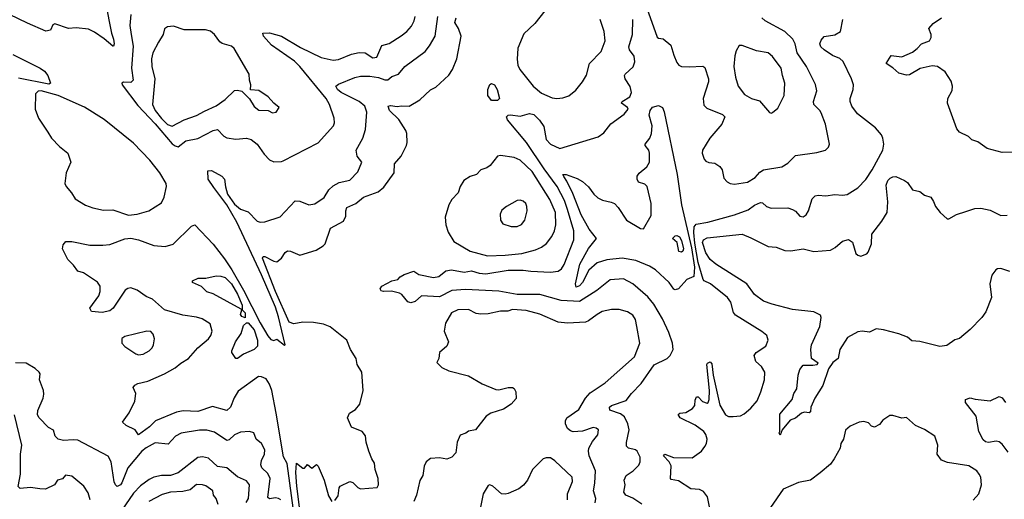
# Model space of a CAD drawing. Extents: x 1921360 to 2014538, y 768294 to 907744.
# Tile 242 of 256: x 1971593 to 1978069, y 829089 to 832243. Entities that reach past the tile are written whole.
import ezdxf

# ---------------------------------------------------------------- set-up
doc = ezdxf.new("R2010")
doc.units = 0

msp = doc.modelspace()

# ---------------------------------------------------------------- linework, layer by layer
at = {"layer": '0CON10XD'}
for points in [[(1972158.2, 832355), (1972197.5, 832155), (1972210.8, 832115), (1972214.3, 832085), (1972210, 832070), (1972205, 832068), (1972148.1, 832118.1), (1972085, 832161.3), (1972045, 832180.9), (1971965, 832188.7), (1971915, 832184.6), (1971824.3, 832215.7), (1971811.2, 832208.8), (1971795.6, 832174.4), (1971765, 832168.5), (1971645, 832221.2), (1971405, 832335.2)], [(1975685, 832412.5), (1975785, 832128), (1975795, 832121.2), (1975825, 832118), (1975875.8, 832075.8), (1975895, 832008.8), (1975915, 831961.2), (1975928, 831945), (1975945, 831934.3), (1975997.1, 831932.9), (1976085, 831937.8), (1976098.9, 831928.9), (1976122.7, 831855), (1976123.8, 831835), (1976088.5, 831725), (1976092, 831682), (1976111.7, 831661.7), (1976215, 831620), (1976231.4, 831605), (1976210.8, 831555), (1976131.5, 831465), (1976084.2, 831385), (1976080.8, 831365), (1976094.3, 831325), (1976105, 831312.5), (1976125, 831303.1), (1976165, 831300), (1976198.3, 831278.3), (1976212.9, 831255), (1976225, 831200), (1976245, 831177.5), (1976265.5, 831165.5), (1976295, 831161.5), (1976380, 831175), (1976430.8, 831205), (1976460.2, 831239.8), (1976485, 831256.4), (1976605.4, 831274.6), (1976645, 831298.6), (1976695, 831349.4), (1976835, 831370), (1976892.5, 831385), (1976913.3, 831405), (1976920, 831425), (1976891.9, 831555), (1976865, 831630), (1976856.2, 831646.2), (1976815.7, 831685.7), (1976814.4, 831705), (1976835.6, 831775), (1976826.6, 831816.6), (1976768.5, 831935), (1976706.2, 832025), (1976693.1, 832085), (1976677.1, 832115), (1976625.2, 832165.2), (1976495, 832235.7), (1976474, 832255)], [(1975047.9, 832302.1), (1974981.7, 832218.3), (1974909.1, 832150.9), (1974869.5, 832055), (1974863.8, 831983.8), (1974869.5, 831945), (1974883.3, 831915), (1974970.8, 831805), (1975025, 831759.4), (1975095, 831728.5), (1975125, 831724.5), (1975165, 831728.9), (1975205, 831741.9), (1975249.8, 831780.2), (1975294.6, 831835.4), (1975321.4, 831878.6), (1975340, 831955), (1975417.5, 832035), (1975444.4, 832105), (1975437.8, 832165), (1975410.6, 832245)], [(1973398.8, 828985), (1973352.6, 829325), (1973327.3, 829367.3), (1973280.7, 829655), (1973250.3, 829805), (1973235.4, 829845.4), (1973215, 829880), (1973182.5, 829895), (1973164.5, 829895.5), (1973029.6, 829800.4), (1973003, 829757), (1972978.5, 829695), (1972955, 829673.3), (1972861.5, 829698.5), (1972765, 829665.3), (1972668.6, 829671.4), (1972625, 829662.1), (1972485.4, 829604.6), (1972446.7, 829565), (1972375, 829513.8), (1972352, 829545), (1972294.3, 829574.3), (1972270, 829595), (1972312.1, 829657.9), (1972349.2, 829735), (1972355.7, 829785), (1972338.8, 829825), (1972349.7, 829840.3), (1972368.9, 829851.1), (1972435, 829866.1), (1972546.4, 829913.6), (1972615, 829952.5), (1972653.8, 829985), (1972703.1, 830015), (1972765, 830084.4), (1972835.5, 830145), (1972850.9, 830165), (1972859.5, 830195), (1972845, 830242), (1972793.3, 830275), (1972755, 830286.4), (1972665, 830298.8), (1972545, 830335.6), (1972466, 830405), (1972425, 830422), (1972366.2, 830465), (1972325, 830479.4), (1972305, 830475.7), (1972286.8, 830463.2), (1972207.3, 830345), (1972185, 830327.3), (1972135, 830317.1), (1972065, 830324.2), (1972053.8, 830345), (1972112.6, 830427.4), (1972121.5, 830455), (1972121.5, 830491.5), (1972105, 830517.5), (1972011.7, 830578.3), (1971975, 830590), (1971947.9, 830627.9), (1971908.8, 830665), (1971873.8, 830735), (1971878.3, 830761.7), (1971896.7, 830783.3), (1971935, 830784.2), (1972055, 830760.5), (1972139.4, 830760.6), (1972185, 830764.5), (1972285, 830801.8), (1972325, 830805.3), (1972375.3, 830795.3), (1972475, 830758.8), (1972549.5, 830750.5), (1972602.2, 830767.8), (1972723.8, 830885), (1972745, 830894), (1972865, 830766.7), (1972939.7, 830669.7), (1972988.4, 830598.4), (1973065.9, 830465), (1973175, 830249.4), (1973225, 830163.8), (1973245, 830140), (1973265, 830132.5), (1973285, 830142.5), (1973335, 830102.5), (1973340, 830105), (1973295, 830287.8), (1973275, 830353.1), (1973183.1, 830565), (1973021.6, 830911.6), (1972956.4, 831026.4), (1972870, 831140), (1972833.4, 831195), (1972830.3, 831249.7), (1972855, 831250.8), (1972923, 831213), (1972940, 831195), (1972945.8, 831144.2), (1972959.6, 831095), (1973005, 831030.6), (1973045, 830997.5), (1973095, 830978.8), (1973155, 830918.8), (1973175, 830911.2), (1973205, 830914), (1973305, 830947.1), (1973405, 831052), (1973435, 831050), (1973495, 831026), (1973535, 831032.9), (1973595, 831074.3), (1973626.4, 831123.6), (1973655, 831150), (1973695, 831173.1), (1973765, 831188.1), (1973817.4, 831242.6), (1973844.2, 831305), (1973812.5, 831345), (1973805.7, 831385), (1973850.4, 831465), (1973868.1, 831521.9), (1973876.4, 831635), (1973862.9, 831675), (1973825.8, 831705), (1973708.2, 831765), (1973683.8, 831785), (1973672.5, 831805), (1973690, 831820), (1973797.2, 831862.8), (1973835, 831871.7), (1973895, 831871.2), (1973951.9, 831861.9), (1973995, 831847.3), (1974015, 831847.8), (1974040, 831870), (1974085.3, 831884.7), (1974126.9, 831935), (1974259.4, 832035), (1974289.1, 832070.9), (1974325.5, 832135.5), (1974344.1, 832265)], [(1972323.5, 832276.5), (1972316.9, 832205), (1972326.6, 832146.6), (1972338.3, 832068.3), (1972329.3, 831925), (1972339.2, 831845), (1972325, 831829.1), (1972275, 831831.9), (1972265.8, 831825), (1972267.8, 831815), (1972369.2, 831679.2), (1972485, 831557.3), (1972596.7, 831426.7), (1972615, 831413.1), (1972635, 831407.9), (1972685, 831446.1), (1972765, 831461.3), (1972865, 831515.3), (1972895, 831520), (1972935, 831478.1), (1972955.5, 831465.5), (1973015, 831457.5), (1973085, 831463.6), (1973115, 831454.4), (1973154.4, 831425), (1973199.8, 831359.8), (1973235, 831322.5), (1973265, 831308.6)], [(1973665, 829081.2), (1973687.4, 829112.6), (1973694.2, 829165), (1973701.2, 829175), (1973765, 829206.7), (1973785, 829198.8), (1973817, 829167), (1973835, 829158), (1973943.2, 829166.8), (1973951.9, 829185), (1973950, 829225), (1973930, 829285), (1973926.5, 829326.5), (1973908, 829355), (1973890, 829405), (1973872, 829465), (1973867.3, 829507.3), (1973845.8, 829535.8), (1973774.3, 829564.3), (1973750, 829625), (1973761.2, 829655), (1973801.3, 829678.7), (1973829.2, 829715), (1973852, 829805), (1973844.2, 829925), (1973812.9, 829975), (1973806.9, 830015), (1973769.4, 830075), (1973745, 830136), (1973635, 830223.8), (1973591.2, 830241.2), (1973525, 830251.9), (1973455, 830253.3), (1973395, 830242.9), (1973365, 830254.4), (1973275, 830455.9), (1973190.7, 830675), (1973193.3, 830686.7), (1973205, 830686.2), (1973265, 830654.3), (1973285, 830650), (1973315.4, 830674.6), (1973338.5, 830711.5), (1973355, 830722.5), (1973375, 830720.9), (1973435, 830694), (1973542.1, 830727.9), (1973588.8, 830755), (1973601.7, 830768.3), (1973637.6, 830872.4), (1973722.3, 830917.7), (1973738.6, 830951.4), (1973737.8, 830985), (1973745, 831007.5), (1973804.2, 831035), (1973855, 831075.4), (1973949.8, 831110.2), (1973987.8, 831142.2), (1974056.9, 831235), (1974057.3, 831295), (1974102, 831345), (1974136.9, 831415), (1974141.1, 831435), (1974140, 831495), (1974132.5, 831515), (1974086.7, 831586.7), (1974025.6, 831645), (1974016.4, 831673.6), (1974031.7, 831678.3), (1974075, 831672.9), (1974105, 831677.5), (1974155.6, 831674.4), (1974224, 831716), (1974295, 831782), (1974330.3, 831799.7), (1974415, 831878), (1974439.5, 831915), (1974468.2, 831985), (1974495.8, 832135), (1974479.2, 832185), (1974455.6, 832225), (1974463.5, 832255)], [(1973265, 831308.6), (1973315, 831310.8), (1973325, 831314), (1973555, 831433.3), (1973656.9, 831545), (1973664.4, 831565), (1973662.2, 831595), (1973630, 831685), (1973608.6, 831725), (1973435.6, 831935.6), (1973399.7, 831969.7), (1973250, 832075), (1973196.7, 832135), (1973192.5, 832155), (1973235, 832157.5), (1973315, 832135.6), (1973440.1, 832060.1), (1973575, 831994.6), (1973655, 831976.9), (1973689.5, 831980.5), (1973775, 832016.5), (1973825, 832028.1), (1973865, 832024.3), (1973915, 831991.8), (1973942.6, 831997.4), (1973975, 832073.8), (1974023.4, 832086.6), (1974102.7, 832137.3), (1974138.1, 832165), (1974168.9, 832201.1), (1974187.1, 832235), (1974193.8, 832265)], [(1975685, 829057.5), (1975625.3, 829095.3), (1975580.6, 829115), (1975567.5, 829135), (1975575.6, 829185), (1975568.6, 829215), (1975580.8, 829245), (1975627.1, 829275), (1975665, 829314.2), (1975673.1, 829335), (1975674.3, 829365), (1975655, 829406.2), (1975644.1, 829414.1), (1975597.5, 829425), (1975585, 829437.5), (1975583, 829463), (1975600.5, 829545), (1975593.3, 829585), (1975571.7, 829631.7), (1975545, 829651.8), (1975474, 829674), (1975472.2, 829695), (1975485, 829705.5), (1975582, 829738), (1975616.7, 829785), (1975680.5, 829849.5), (1975765, 829972.5), (1975851.4, 830015), (1975870.8, 830035), (1975890.8, 830075), (1975887.5, 830115), (1975861.9, 830185), (1975820, 830275), (1975763.2, 830373.2), (1975725, 830421.4), (1975625, 830506.9), (1975565, 830537.8), (1975477.6, 830532.4), (1975388.5, 830461.5), (1975275, 830390), (1975155, 830397), (1975015, 830435.8), (1974865, 830435.2), (1974745, 830456.7), (1974525, 830469.1), (1974435, 830462.2), (1974355, 830419.6), (1974235, 830427.5), (1974195, 830390), (1974165, 830380), (1974145, 830387.5), (1974106.4, 830436.4), (1974090, 830445), (1974038.3, 830458.3), (1973985.9, 830455.9), (1973970.8, 830460.8), (1973963, 830473), (1973975, 830491.2), (1974040, 830525), (1974080, 830535), (1974095, 830552.5), (1974122.3, 830567.7), (1974185, 830590), (1974217.5, 830567.5), (1974315, 830546.5), (1974349.2, 830555), (1974395, 830591.2), (1974432.3, 830597.7), (1974516.4, 830583.6), (1974565, 830591.6), (1974615, 830576.8), (1974658.3, 830571.7), (1974805, 830595.2), (1974905, 830596.7), (1974955, 830588.4), (1975085, 830581.8), (1975135, 830589.5), (1975156.9, 830605), (1975175, 830632.5), (1975236.7, 830795), (1975236.9, 830855), (1975197, 830995), (1975176.7, 831055), (1975127.8, 831145), (1975041.7, 831261.7), (1974926.2, 831436.2), (1974800.9, 831585), (1974795.5, 831605), (1974805.3, 831614.7), (1974821.9, 831618.1), (1974885, 831607.9), (1974945, 831625.2), (1974975, 831620), (1975012.5, 831582.5), (1975039.9, 831539.9), (1975055, 831454.5), (1975085, 831425.5), (1975145, 831395.8), (1975397, 831473), (1975435, 831500), (1975480.7, 831559.3), (1975569.2, 831620.8), (1975595.6, 831655), (1975591.4, 831665), (1975550.8, 831695), (1975555.8, 831705), (1975605.2, 831734.8), (1975617.7, 831765), (1975607.1, 831802.9), (1975575.5, 831855), (1975571.9, 831875), (1975575.7, 831885), (1975628, 831932), (1975639.3, 831965), (1975634, 832004), (1975604.5, 832045), (1975598.8, 832065), (1975624.1, 832145), (1975624.7, 832245)], [(1977158.4, 831191.6), (1977200, 831255), (1977270, 831385), (1977276, 831425), (1977270, 831465), (1977261.2, 831485), (1977222.1, 831532.1), (1977104.3, 831625), (1977066.5, 831675), (1977055.7, 831705), (1977055.7, 831725), (1977075.8, 831785), (1977077.1, 831815), (1977064.3, 831855), (1977008.3, 831968.3), (1976987.9, 831987.9), (1976938.1, 832008.1), (1976883.3, 832045), (1976863.1, 832065), (1976856.5, 832085), (1976865, 832108.6), (1976885, 832131.8), (1976955, 832143.6), (1976990.8, 832165), (1977007.8, 832245)], [(1978270, 831375), (1978055, 831370), (1977955.5, 831395.5), (1977895, 831438.8), (1977855, 831453.3), (1977832.5, 831475), (1977775, 831503.8), (1977756.1, 831526.1), (1977696.2, 831695), (1977696.7, 831725), (1977725, 831777.5), (1977728.6, 831805), (1977719.1, 831839.1), (1977679.7, 831899.7), (1977630, 831935), (1977595, 831938.6), (1977515, 831921.9), (1977445, 831880.8), (1977425, 831877.5), (1977375, 831890.8), (1977336.7, 831926.7), (1977292, 831955), (1977325, 832007.5), (1977395, 831998.6), (1977465, 832030.6), (1977496.2, 832053.8), (1977525, 832084.2), (1977576, 832105), (1977587.5, 832125), (1977588, 832145), (1977573.3, 832185), (1977601.7, 832218.3), (1977655.5, 832254.5)], [(1972595, 831541.8), (1972674.7, 831585.3), (1972755, 831612.1), (1972807.7, 831642.3), (1972885, 831675.5), (1972945, 831719.2), (1973005, 831776.7), (1973025, 831780), (1973053, 831773), (1973105, 831722.5), (1973135, 831672.5), (1973165, 831648.8), (1973226.4, 831646.4), (1973255, 831630), (1973280, 831635), (1973300, 831665), (1973263.6, 831693.6), (1973227.5, 831735), (1973165, 831776.7), (1973111.7, 831781.7), (1973112.5, 831815), (1973103.3, 831845), (1973101.2, 831885), (1973004.3, 832054.3), (1972985, 832070), (1972925, 832087.5), (1972908.3, 832098.3), (1972875, 832146.2), (1972846.8, 832166.8), (1972815, 832177.5), (1972673.6, 832176.4), (1972605, 832201.2), (1972565, 832196.2), (1972545, 832182.5), (1972536.2, 832145), (1972506.9, 832095), (1972468.9, 832025), (1972460.6, 831985), (1972461.5, 831935), (1972481.5, 831855), (1972467.3, 831685), (1972484.3, 831645), (1972525, 831593.5), (1972565, 831553.6), (1972595, 831541.8)], [(1976535, 831627.5), (1976545, 831632.5), (1976578.7, 831661.3), (1976620, 831745), (1976626.2, 831825), (1976608.9, 831875), (1976602.1, 831925), (1976545, 832000), (1976515, 832024.3), (1976438.3, 832038.3), (1976345, 832073.8), (1976325, 832072.5), (1976305, 832037.5), (1976295.7, 832005), (1976290.4, 831935), (1976300, 831865), (1976318.6, 831805), (1976360.2, 831750.2), (1976405.3, 831725.3), (1976458.5, 831708.5), (1976525, 831632.5), (1976535, 831627.5)], [(1971547.8, 832015), (1971726.5, 831925), (1971755.5, 831905), (1971777.5, 831875), (1971796, 831825), (1971785, 831820), (1971585, 831857.6)], [(1972308, 830958), (1972365, 830963.5), (1972443.3, 830985), (1972525, 831038.8), (1972544.2, 831075), (1972559.5, 831145), (1972555.4, 831165), (1972515.2, 831235), (1972448.6, 831318.6), (1972340.9, 831430.9), (1972147.7, 831587.7), (1972018.7, 831668.7), (1971845, 831744.4), (1971735, 831774.4), (1971715, 831772.5), (1971697.5, 831755), (1971695.4, 831655), (1971716.7, 831595), (1971777.3, 831502.7), (1971802.5, 831465), (1971855, 831409.4), (1971908.6, 831365), (1971929.4, 831305), (1971897.8, 831235), (1971890, 831165), (1971898, 831145), (1971934, 831105), (1971958, 831065), (1972025, 831022.9), (1972075, 831006.7), (1972145, 830991.4), (1972205, 830992.9), (1972308, 830958)], [(1974735, 831711.9), (1974695, 831712), (1974672.5, 831745), (1974672.5, 831785), (1974684.2, 831815.8), (1974695, 831823.3), (1974716.7, 831815), (1974733.2, 831783.2), (1974748.1, 831725), (1974735, 831711.9)], [(1975905, 830466.9), (1975895, 830470.6), (1975864.7, 830514.7), (1975775, 830597.3), (1975735, 830622.5), (1975645, 830659.2), (1975555, 830673.7), (1975455, 830664.8), (1975390.4, 830645), (1975336.7, 830595), (1975295, 830514.5), (1975275, 830493.6), (1975253.3, 830485), (1975248.1, 830505), (1975276, 830635), (1975335, 830739.1), (1975385.7, 830805), (1975338.9, 830865), (1975285, 830960.4), (1975230.2, 831100.2), (1975191.9, 831181.9), (1975170.9, 831210.9), (1975164.2, 831225.8), (1975186.1, 831223.9), (1975259.4, 831199.4), (1975295, 831178.6), (1975335, 831144.2), (1975370, 831095), (1975395, 831070.8), (1975425.4, 831055.4), (1975484, 831044), (1975504, 831034), (1975528.5, 831008.5), (1975584, 830925), (1975675, 830870), (1975695, 830866.7), (1975745.4, 830954.6), (1975746.9, 831035), (1975720.8, 831145), (1975705, 831162), (1975663.8, 831175), (1975654.2, 831195), (1975654.2, 831215), (1975666.4, 831233.6), (1975718.1, 831275), (1975736.2, 831305), (1975736, 831366), (1975730, 831385), (1975705.7, 831415), (1975705.7, 831425), (1975737.1, 831462.9), (1975748.5, 831495), (1975753.8, 831545), (1975733.2, 831615), (1975738.8, 831645), (1975755, 831668.5), (1975795, 831678.7), (1975821.4, 831665), (1975832.4, 831637.6), (1975917.5, 831225), (1975945.7, 831025), (1976012, 830742), (1976030.3, 830615), (1976026.2, 830553.8), (1975981.4, 830535), (1975925, 830472.2), (1975905, 830466.9)], [(1974669.5, 830689.5), (1974785, 830694.7), (1974895, 830704.7), (1974985, 830729.1), (1975025, 830747.3), (1975058.7, 830771.3), (1975092.6, 830817.4), (1975110.8, 830855), (1975119.6, 830895), (1975117.9, 830975), (1975080.1, 831060.1), (1974963.3, 831245), (1974885, 831320), (1974844.3, 831335.7), (1974755, 831350), (1974735, 831346.2), (1974686.2, 831285), (1974665, 831268.8), (1974625, 831256.7), (1974596.7, 831225), (1974555, 831210.8), (1974515, 831185.8), (1974488.9, 831145), (1974476.9, 831105), (1974435, 831060.8), (1974415.4, 831025), (1974392, 830945), (1974396, 830894), (1974411.4, 830845), (1974448.6, 830785), (1974555, 830720), (1974669.5, 830689.5)], [(1976145, 828963.3), (1976117.8, 829105), (1976089.7, 829139.7), (1976065, 829152.5), (1976007, 829157), (1975925, 829210), (1975878.3, 829218.3), (1975873.8, 829225), (1975878.3, 829308.3), (1975864.3, 829334.3), (1975826.7, 829375), (1975835, 829385.7), (1975893.6, 829363.6), (1976015, 829362.5), (1976076.7, 829405), (1976100, 829435), (1976110, 829455), (1976113.8, 829485), (1976106, 829515), (1976092, 829535), (1976035.4, 829575.4), (1975936.2, 829625), (1975923.8, 829646.2), (1975933.9, 829656.1), (1975975, 829660), (1976018, 829685), (1976032.5, 829705), (1976035, 829740), (1976045, 829762.5), (1976055, 829762.5), (1976082.9, 829732.9), (1976115, 829720), (1976120, 829725), (1976126.7, 829745), (1976130, 829805), (1976120.3, 829890.3), (1976113.2, 829975), (1976117.5, 829985), (1976135, 829993.8), (1976145, 829978.8), (1976154.5, 829905), (1976198.6, 829708.6), (1976234.1, 829644.1), (1976255, 829632.5), (1976285, 829632.5), (1976332.9, 829637.1), (1976358.3, 829651.7), (1976402.7, 829687.3), (1976443, 829737), (1976467.5, 829795), (1976490.8, 829875), (1976493.8, 829925), (1976471.7, 829961.7), (1976433.8, 829995), (1976424, 830035), (1976436.7, 830055), (1976500, 830095), (1976516.7, 830135), (1976506.7, 830165), (1976475, 830192), (1976300, 830300), (1976287.2, 830317.2), (1976269.2, 830385), (1976249.2, 830415), (1976135.6, 830505), (1976095.7, 830525.7), (1976089.2, 830535), (1976056.3, 830646.3), (1976032.4, 830772.4), (1976026.4, 830843.6), (1976029.1, 830880.9), (1976041.1, 830898.9), (1976119.4, 830910.6), (1976295, 830959.1), (1976385, 830993.3), (1976425, 831023.8), (1976465, 831040.6), (1976477.6, 831037.6), (1976505, 831014.2), (1976535, 831004.3), (1976645, 831005.8), (1976675, 830995.8), (1976695, 830983.8), (1976725, 830950), (1976745, 830946.2), (1976765, 830958.8), (1976782, 830985), (1976805.7, 831064.3), (1976825.6, 831084.4), (1976845, 831090), (1976894.5, 831084.5), (1976955, 831092.5), (1977005, 831088.2), (1977036.3, 831093.7), (1977105, 831136.9), (1977158.4, 831191.6)], [(1978106, 830586), (1978045, 830606.9), (1978025, 830605.6), (1978012.1, 830597.9), (1977986.8, 830563.2), (1977973.5, 830505), (1977985.7, 830415.7), (1977948, 830322), (1977921.5, 830285), (1977845.3, 830204.7), (1977775, 830146), (1977743, 830137), (1977690.2, 830099.8), (1977644.6, 830094.6), (1977514.1, 830125.9), (1977461.2, 830131.2), (1977432.5, 830155), (1977375, 830178), (1977275, 830204.2), (1977225, 830210), (1977181.4, 830188.6), (1977135, 830194.5), (1977105, 830191.1), (1977038, 830152), (1976987.8, 830075), (1976976.5, 830015), (1976940.5, 829989.5), (1976913, 829947), (1976875, 829836.2), (1976823.1, 829755), (1976797.1, 829695), (1976793.8, 829665), (1976785, 829658), (1976755, 829660.8), (1976735, 829656), (1976695, 829622.5), (1976661.5, 829608.5), (1976607.5, 829545), (1976595, 829510), (1976587.5, 829525), (1976592.5, 829535), (1976592, 829648), (1976672.9, 829745), (1976685.5, 829785), (1976703.8, 829815), (1976713.9, 829906.1), (1976725, 829943.3), (1976745, 829970.6), (1976809.1, 829970.9), (1976837.5, 829975), (1976843.8, 829985), (1976800.6, 830015), (1976795.5, 830075), (1976801.5, 830105), (1976854.5, 830225), (1976864.5, 830284.5), (1976859.6, 830299.6), (1976815, 830321.2), (1976675, 830338.1), (1976541.1, 830371.1), (1976485, 830392.7), (1976425, 830436.7), (1976375.2, 830505.2), (1976171.1, 830635), (1976135, 830666.7), (1976105, 830710.8), (1976083.2, 830776.8), (1976090.7, 830795), (1976115, 830809), (1976345, 830832.3), (1976402.6, 830807.4), (1976515, 830751.6), (1976568.1, 830748.1), (1976626.1, 830726.1), (1976665, 830722.7), (1976745, 830735.4), (1976815, 830718.5), (1976925, 830728.1), (1976956, 830745), (1977005, 830787.5), (1977045, 830798), (1977069.7, 830779.7), (1977093.3, 830705), (1977105, 830693.8), (1977125, 830688.8), (1977165, 830703.8), (1977173.3, 830715), (1977195, 830770), (1977197.3, 830832.7), (1977262.6, 830917.4), (1977297.8, 830975), (1977303.5, 831045), (1977290.9, 831155), (1977303.5, 831185), (1977319.2, 831200.8), (1977335, 831210), (1977355, 831211.1), (1977413.3, 831185), (1977431.7, 831171.7), (1977465, 831124), (1977513.9, 831113.9), (1977545, 831090), (1977585, 831076.7), (1977603.3, 831046.7), (1977616.2, 831015), (1977645.9, 830975.9), (1977693.6, 830933.6), (1977705, 830933.8), (1977755, 830962.5), (1977815, 830981.9), (1977875, 831000.5), (1977915, 831004.4), (1977975, 830990.6), (1978045, 830955.6), (1978087.9, 830957.9)], [(1974825, 830881.9), (1974865, 830883.1), (1974893.4, 830896.6), (1974915, 830923.8), (1974931.1, 830985), (1974929.4, 831015), (1974920.8, 831035), (1974905, 831050), (1974885, 831056.9), (1974865, 831054.2), (1974795, 831013.8), (1974765, 830990), (1974752, 830965), (1974756.2, 830925), (1974771.2, 830901.2), (1974825, 830881.9)], [(1975945, 830714.4), (1975928.3, 830718.3), (1975917.5, 830777.5), (1975887.5, 830805), (1975905, 830821.2), (1975915, 830823.8), (1975933.3, 830815), (1975945, 830791.2), (1975957.8, 830735), (1975955, 830721.4), (1975945, 830714.4)], [(1973075, 830283.3), (1973055, 830291.9), (1973045.6, 830305), (1973053.3, 830335), (1973049.2, 830339.2), (1972865, 830439.4), (1972823.6, 830453.6), (1972788.3, 830488.3), (1972730, 830515), (1972730, 830525), (1972765.8, 830544.2), (1972816.8, 830543.2), (1972885, 830558.6), (1972915, 830557.1), (1972945, 830546.9), (1972985, 830506.6), (1973025, 830438.2), (1973055.2, 830365), (1973056.2, 830335), (1973075.4, 830314.6), (1973075, 830283.3)], [(1975378.2, 829065), (1975382.7, 829095), (1975366.2, 829145), (1975376.2, 829195), (1975380.4, 829275), (1975339.5, 829375), (1975334.4, 829405), (1975336.9, 829425), (1975360.4, 829469.6), (1975395, 829512.5), (1975399.4, 829545), (1975385, 829557.3), (1975365, 829560.9), (1975295, 829536.7), (1975232.1, 829532.1), (1975215, 829538), (1975196.2, 829555), (1975183.3, 829585), (1975183.8, 829605), (1975192, 829625), (1975270.2, 829679.8), (1975314.4, 829755), (1975345, 829788.1), (1975444.7, 829855.3), (1975635.6, 830025), (1975672.5, 830115), (1975651.9, 830225), (1975642.4, 830272.4), (1975625, 830300.8), (1975591.2, 830321.2), (1975535, 830336.9), (1975485, 830337.3), (1975425, 830323.8), (1975390, 830305), (1975335, 830261.5), (1975315, 830253.5), (1975195, 830246.5), (1975134.6, 830254.6), (1975015, 830306.9), (1974925, 830330.3), (1974835, 830336.2), (1974804.2, 830325.8), (1974754.7, 830325.3), (1974675, 830307.8), (1974625, 830305.7), (1974595, 830311.4), (1974545, 830336.7), (1974475, 830335.6), (1974432.5, 830315), (1974393.4, 830246.6), (1974384.2, 830195), (1974413.8, 830125), (1974403.3, 830095), (1974353.3, 830055), (1974350, 830015), (1974337.5, 829987.5), (1974370, 829955), (1974415, 829934.2), (1974545, 829900.8), (1974635, 829848.6), (1974725, 829811.2), (1974745, 829808.8), (1974805, 829823.8), (1974835, 829823.3), (1974845, 829817.5), (1974856.2, 829795), (1974859.3, 829750.7), (1974826.2, 829715), (1974775, 829681.2), (1974692.5, 829655), (1974660, 829635), (1974590, 829545), (1974545, 829536.7), (1974527, 829523), (1974490.5, 829509.5), (1974469.2, 829465), (1974461.5, 829395), (1974435.5, 829365), (1974403.2, 829353.2), (1974355, 829360.6), (1974295, 829357.5), (1974266, 829335), (1974252.4, 829307.6), (1974244.4, 829245), (1974225, 829212.5), (1974202.5, 829115), (1974184.3, 829075)], [(1973025, 830013.8), (1973013.8, 830013.8), (1972988.8, 830055), (1972988.8, 830065), (1973011.4, 830125), (1973049.8, 830180.2), (1973065, 830231.2), (1973085, 830250), (1973095, 830248.8), (1973135, 830204.4), (1973156.4, 830135), (1973156.5, 830095), (1973135, 830074.2), (1973065.6, 830044.4), (1973025, 830013.8)], [(1972375, 830039.2), (1972405, 830044.3), (1972444.2, 830065.8), (1972463.3, 830085), (1972472.5, 830105), (1972478.8, 830145), (1972470, 830175), (1972455, 830192.5), (1972430, 830195), (1972285, 830160), (1972265, 830146.7), (1972264.2, 830115), (1972283.7, 830093.7), (1972355.7, 830045.7), (1972375, 830039.2)], [(1973310, 829085), (1973295, 829094), (1973275, 829099.1), (1973235, 829092.3), (1973225, 829101.2), (1973240.4, 829225), (1973225, 829259.4), (1973186.1, 829295), (1973178.9, 829315), (1973182.9, 829345), (1973202.9, 829385), (1973205.6, 829415), (1973183.1, 829455), (1973148.6, 829485), (1973132.5, 829525), (1973105, 829535.6), (1973045, 829530), (1973006.7, 829513.3), (1972970.5, 829479.5), (1972955, 829475.4), (1972875, 829530.4), (1972823, 829543), (1972775, 829543.8), (1972655, 829524.5), (1972618.1, 829505), (1972568.8, 829451.2), (1972485, 829459.6), (1972425, 829428.2), (1972396.9, 829405), (1972305, 829296.4), (1972265, 829197.8), (1972255, 829183.6), (1972235, 829173.1), (1972223.3, 829183.3), (1972215, 829203.8), (1972195.3, 829335), (1972175, 829372.2), (1971975, 829477), (1971945, 829480.7), (1971880, 829475), (1971846.7, 829485), (1971826.7, 829505), (1971815, 829542.5), (1971782.1, 829562.1), (1971720, 829625), (1971710.8, 829645), (1971712.3, 829672.3), (1971748, 829755), (1971751.2, 829781.2), (1971748.6, 829805), (1971723.8, 829875), (1971727.1, 829915), (1971722, 829925), (1971695, 829949.2), (1971635, 829984.4), (1971565, 829985.7)], [(1978095, 829399.4), (1978055, 829451.4), (1978035, 829466.9), (1978015, 829472.2), (1977965, 829462.9), (1977945, 829465.8), (1977930, 829480), (1977900.8, 829535), (1977883.8, 829635), (1977814.3, 829725), (1977813.8, 829745), (1977845, 829755.6), (1977876.4, 829746.4), (1977975, 829737.1), (1978035, 829764), (1978055, 829756), (1978076.7, 829725)], [(1972055.4, 829085.4), (1972042.2, 829132.2), (1972015.6, 829175.6), (1971935, 829240), (1971895, 829247.5), (1971875, 829223.3), (1971842.5, 829215), (1971822.5, 829185), (1971762.5, 829155), (1971725, 829157.1), (1971663.4, 829166.6), (1971595, 829160.8), (1971581.9, 829171.9), (1971598.2, 829255), (1971597.3, 829385), (1971606.2, 829445), (1971558.2, 829645)], [(1977865, 829083.3), (1977901.5, 829125), (1977917.8, 829185), (1977914.4, 829235), (1977904.4, 829255), (1977888.1, 829275), (1977835, 829308.2), (1977695, 829330), (1977655, 829346), (1977628, 829385), (1977630.8, 829445), (1977612.9, 829505), (1977545, 829547.5), (1977485, 829574), (1977425, 829626), (1977395, 829623.3), (1977335, 829640), (1977315, 829640), (1977270, 829610), (1977248.3, 829581.7), (1977215, 829562.5), (1977195, 829570), (1977175, 829590.8), (1977145, 829600), (1977115, 829596), (1977055, 829570), (1977025, 829542.5), (1977011.2, 829485), (1976994, 829455), (1976990, 829425), (1976950, 829355), (1976925, 829320), (1976857.8, 829262.2), (1976795, 829214.6), (1976715, 829198.6), (1976615, 829155.7), (1976530.8, 829035)], [(1973081.9, 829068.1), (1973098.9, 829095), (1973104.6, 829184.6), (1973085, 829210.8), (1973025, 829235.6), (1972998.5, 829258.5), (1972955, 829295.6), (1972895, 829305.6), (1972835, 829358.5), (1972795, 829368.8), (1972765, 829363.5), (1972635, 829263.8), (1972585, 829244.7), (1972525, 829244.6), (1972475, 829234.5), (1972445, 829220), (1972387.5, 829177.5), (1972340.5, 829129.5), (1972236.8, 828975)], [(1973464.5, 828794.5), (1973415.6, 829175), (1973410, 829265), (1973414, 829326), (1973455, 829292.5), (1973466.4, 829293.6), (1973485, 829316.7), (1973515, 829293.3), (1973545, 829317.5), (1973555, 829307.5), (1973594.7, 829215), (1973625, 829110.8), (1973645, 829074)], [(1975195.4, 829085), (1975195.4, 829125), (1975228.8, 829205), (1975227.3, 829235), (1975111.7, 829341.7), (1975085, 829361.1), (1975055, 829362.2), (1975036, 829355), (1974965.7, 829284.3), (1974933.5, 829215), (1974907.6, 829182.4), (1974875, 829156.7), (1974805, 829127.5), (1974785, 829122), (1974762.5, 829125), (1974705, 829176.2), (1974685, 829183.3), (1974675, 829180), (1974642, 829125), (1974620, 829015)], [(1972897.5, 829055), (1972884.4, 829095), (1972866.7, 829116.7), (1972863.5, 829145), (1972817.2, 829177.2), (1972795, 829184.5), (1972755, 829186), (1972715, 829151.5), (1972665, 829139.6), (1972584.7, 829135.3), (1972530.9, 829120.9), (1972442.3, 829075)]]:
    msp.add_lwpolyline(points, dxfattribs=at)

doc.saveas('drawing.dxf')
